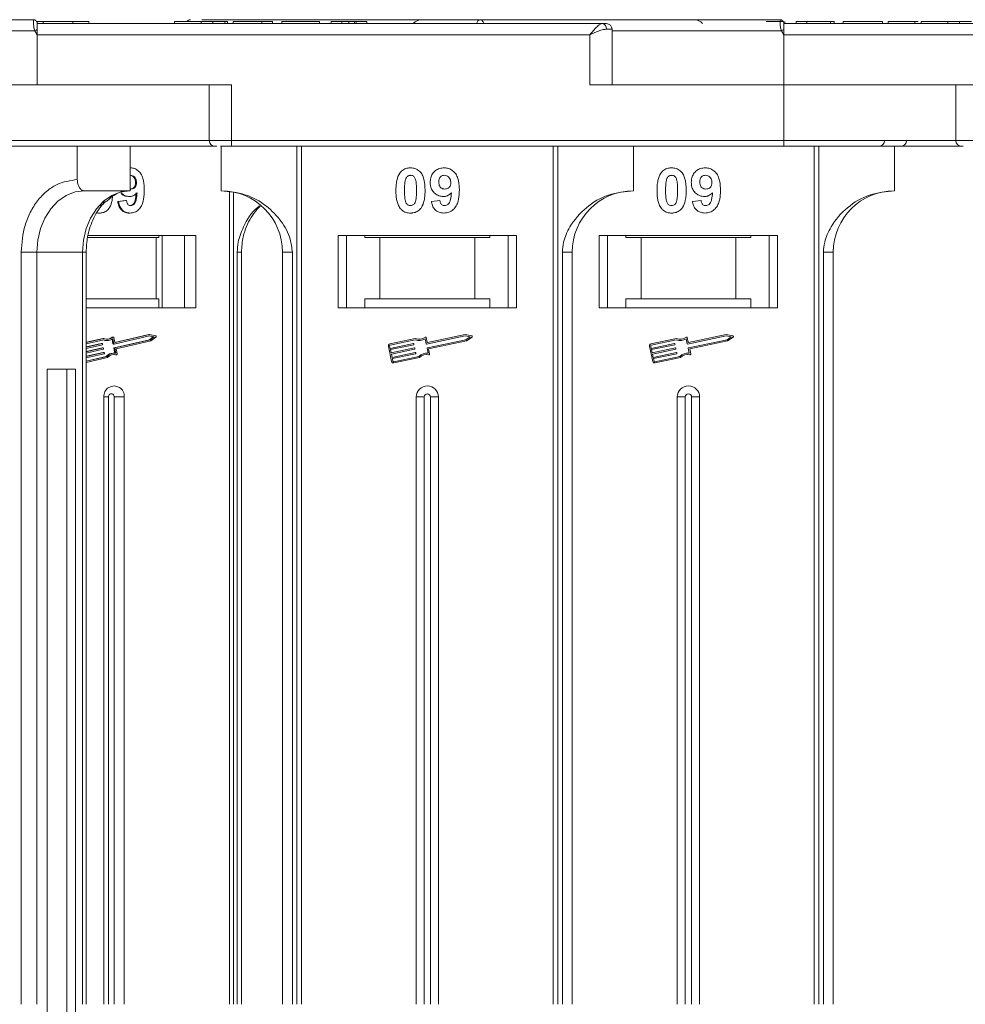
# Model space of a CAD drawing. Header units: millimetres. Extents: x -623 to 852, y 50 to 1083.
# Tile 9 of 72: x -52 to 33, y 369 to 457. Entities that reach past the tile are written whole.
import ezdxf

# ---------------------------------------------------------------- set-up
doc = ezdxf.new("R2010")
doc.units = ezdxf.units.MM

msp = doc.modelspace()

# ---------------------------------------------------------------- linework, layer by layer
at = {"color": 7, "linetype": 'Continuous', "lineweight": 15}
for p, q in [((-50.757, 456.851), (-50.757, 456.851)), ((-35.643, 456.851), (-16.082, 456.851)), ((16.243, 456.851), (16.243, 456.851)), ((-50.47, 456.701), (-49.893, 456.701)), ((-38.087, 456.501), (-50.407, 456.501)), ((0.283, 456.501), (-50.407, 456.501)), ((-49.893, 456.701), (-49.893, 456.501)), ((-47.218, 456.501), (-47.218, 456.701)), ((-45.786, 456.501), (-45.786, 456.701)), ((-38.087, 456.501), (-38.087, 456.701)), ((-34.304, 456.501), (-37.125, 456.501)), ((-35.708, 456.501), (-35.708, 456.701)), ((-34.654, 456.501), (-34.654, 456.701)), ((-33.566, 456.501), (-33.566, 456.701)), ((-33.343, 456.701), (-33.343, 456.501)), ((-23.087, 456.501), (-33.343, 456.501)), ((-32.83, 456.701), (-32.83, 456.501)), ((-32.83, 456.701), (-30.266, 456.701)), ((-30.266, 456.701), (-30.266, 456.501)), ((-30.266, 456.701), (-29.304, 456.701)), ((-29.304, 456.701), (-29.304, 456.501)), ((-28.471, 456.701), (-28.471, 456.501)), ((-28.471, 456.701), (-25.074, 456.701)), ((-25.074, 456.701), (-25.074, 456.501)), ((-24.048, 456.701), (-24.048, 456.501)), ((-24.048, 456.701), (-23.087, 456.701)), ((-23.087, 456.501), (-23.087, 456.701)), ((-22.45, 456.501), (-22.45, 456.701)), ((-21.935, 456.501), (-21.935, 456.701)), ((-21.804, 456.501), (-21.804, 456.701)), ((-21.804, 456.701), (-20.843, 456.701)), ((-16.667, 456.501), (-21.407, 456.501)), ((-20.843, 456.701), (-20.843, 456.501)), ((1.165, 456.001), (0.655, 456.001)), ((1.165, 451.001), (1.165, 456.001)), ((16.554, 456.661), (16.554, 456.701)), ((28.913, 456.501), (16.593, 456.501)), ((67.283, 456.501), (16.593, 456.501)), ((16.663, 456.501), (16.663, 456.701)), ((17.689, 456.501), (17.689, 456.701)), ((17.689, 456.701), (18.651, 456.701)), ((18.651, 456.701), (18.651, 456.501)), ((18.651, 456.701), (20.766, 456.701)), ((20.766, 456.701), (20.766, 456.501)), ((20.766, 456.701), (21.087, 456.701)), ((21.087, 456.701), (21.087, 456.501)), ((21.92, 456.501), (21.92, 456.701)), ((21.92, 456.701), (25.446, 456.701)), ((25.446, 456.701), (25.446, 456.501)), ((25.958, 456.701), (25.958, 456.501)), ((28.337, 456.501), (28.337, 456.701)), ((28.623, 456.701), (28.337, 456.701)), ((28.913, 456.501), (28.913, 456.701)), ((32.696, 456.501), (29.875, 456.501)), ((31.292, 456.501), (31.292, 456.701)), ((32.346, 456.501), (32.346, 456.701)), ((-50.641, 455.851), (-81.799, 455.851)), ((-50.407, 455.501), (-50.641, 455.851)), ((-50.407, 455.501), (-0.835, 455.501)), ((-50.407, 451.001), (-50.407, 455.501)), ((-0.835, 455.501), (-0.835, 451.001)), ((16.359, 455.851), (1.165, 455.851)), ((16.593, 455.501), (16.359, 455.851)), ((16.593, 451.001), (16.593, 455.501)), ((16.593, 455.501), (66.165, 455.501)), ((-50.407, 451.001), (-71.535, 451.001)), ((-32.979, 451.001), (-50.407, 451.001)), ((-34.979, 451.001), (-34.979, 446.001)), ((-32.979, 446.001), (-32.979, 451.001)), ((-0.835, 451.001), (16.593, 451.001)), ((34.021, 451.001), (16.593, 451.001)), ((16.593, 451.001), (16.593, 446.001)), ((32.021, 451.001), (32.021, 446.001)), ((-34.979, 446.001), (-71.535, 446.001)), ((-46.82, 442.501), (-46.82, 445.501)), ((-42.09, 445.501), (-42.09, 441.501)), ((-32.979, 446.001), (-34.979, 446.001)), ((-33.907, 445.501), (-33.907, 441.501)), ((16.593, 446.001), (-32.979, 446.001)), ((-32.979, 446.001), (-32.979, 445.501)), ((-32.979, 445.501), (16.593, 445.501)), ((-27.114, 445.501), (-27.114, 368.501)), ((-26.695, 368.501), (-26.695, 445.501)), ((-4.119, 445.501), (-4.119, 368.501)), ((-3.7, 368.501), (-3.7, 445.501)), ((3.093, 441.501), (3.093, 445.501)), ((16.593, 446.001), (16.593, 445.501)), ((32.021, 446.001), (16.593, 446.001)), ((19.311, 445.501), (19.311, 368.501)), ((19.73, 368.501), (19.73, 445.501)), ((26.522, 441.501), (26.522, 445.501)), ((34.021, 446.001), (32.021, 446.001)), ((-42.052, 443.553), (-42.09, 443.553)), ((-42.09, 442.877), (-42.038, 442.886)), ((-41.513, 442.231), (-41.593, 442.231)), ((-42.09, 441.501), (-46.189, 441.501)), ((-42.121, 440.989), (-42.201, 440.989)), ((-42.002, 441.655), (-42.09, 441.671)), ((-33.175, 441.452), (-33.175, 368.501)), ((-32.809, 368.501), (-32.809, 441.391)), ((-42.485, 440.63), (-43.19, 440.545)), ((-43.11, 440.545), (-43.19, 440.545)), ((-43.11, 440.545), (-42.405, 440.63)), ((-42.405, 440.63), (-42.485, 440.63)), ((-15.048, 440.545), (-14.279, 440.63)), ((8.381, 440.545), (9.151, 440.63)), ((-44.826, 439.501), (-44.906, 439.501)), ((-42.104, 439.501), (-42.184, 439.501)), ((-36.188, 437.501), (-45.866, 437.501)), ((-39.496, 437.501), (-39.496, 437.301)), ((-39.198, 437.501), (-39.198, 431.001)), ((-37.189, 431.001), (-37.189, 437.501)), ((-36.188, 431.001), (-36.188, 437.501)), ((-7.407, 437.501), (-23.407, 437.501)), ((-23.407, 437.501), (-23.407, 431.001)), ((-22.657, 431.001), (-22.657, 437.501)), ((-21.021, 437.301), (-21.021, 437.501)), ((-9.793, 437.501), (-9.793, 437.301)), ((-8.157, 437.501), (-8.157, 431.001)), ((-7.407, 431.001), (-7.407, 437.501)), ((16.022, 437.501), (0.022, 437.501)), ((0.022, 437.501), (0.022, 431.001)), ((0.772, 431.001), (0.772, 437.501)), ((2.409, 437.301), (2.409, 437.501)), ((13.636, 437.501), (13.636, 437.301)), ((15.272, 437.501), (15.272, 431.001)), ((16.022, 431.001), (16.022, 437.501)), ((-39.745, 437.301), (-45.902, 437.301)), ((-39.745, 431.801), (-39.745, 437.301)), ((-39.745, 437.301), (-39.496, 437.301)), ((-21.021, 437.301), (-19.657, 437.301)), ((-19.657, 437.301), (-19.657, 431.801)), ((-11.157, 437.301), (-19.657, 437.301)), ((-11.157, 431.801), (-11.157, 437.301)), ((-11.157, 437.301), (-9.793, 437.301)), ((2.409, 437.301), (3.772, 437.301)), ((3.772, 437.301), (3.772, 431.801)), ((12.272, 437.301), (3.772, 437.301)), ((12.272, 431.801), (12.272, 437.301)), ((12.272, 437.301), (13.636, 437.301)), ((-51.864, 436.001), (-51.864, 368.501)), ((-50.457, 436.001), (-51.864, 436.001)), ((-46.358, 436.001), (-50.457, 436.001)), ((-50.457, 368.501), (-50.457, 436.001)), ((-46.358, 436.001), (-46.358, 368.501)), ((-46.358, 436.001), (-46.022, 436.001)), ((-46.022, 368.501), (-46.022, 436.001)), ((-32.471, 436.001), (-32.471, 368.501)), ((-32.082, 436.001), (-32.471, 436.001)), ((-32.082, 368.501), (-32.082, 436.001)), ((-28.407, 436.001), (-27.522, 436.001)), ((-28.407, 436.001), (-28.407, 368.501)), ((-27.522, 368.501), (-27.522, 436.001)), ((-3.292, 436.001), (-3.292, 368.501)), ((-2.407, 436.001), (-3.292, 436.001)), ((-2.407, 368.501), (-2.407, 436.001)), ((20.137, 436.001), (20.137, 368.501)), ((21.022, 436.001), (20.137, 436.001)), ((21.022, 368.501), (21.022, 436.001)), ((-39.745, 431.801), (-46.022, 431.801)), ((-39.496, 431.801), (-39.745, 431.801)), ((-39.496, 431.001), (-39.496, 431.801)), ((-21.021, 431.801), (-21.021, 431.001)), ((-19.657, 431.801), (-21.021, 431.801)), ((-11.157, 431.801), (-19.657, 431.801)), ((-9.793, 431.801), (-11.157, 431.801)), ((-9.793, 431.001), (-9.793, 431.801)), ((3.772, 431.801), (2.409, 431.801)), ((2.409, 431.801), (2.409, 431.001)), ((12.272, 431.801), (3.772, 431.801)), ((13.636, 431.801), (12.272, 431.801)), ((13.636, 431.001), (13.636, 431.801)), ((-46.022, 431.001), (-36.188, 431.001)), ((-23.407, 431.001), (-7.407, 431.001)), ((0.022, 431.001), (16.022, 431.001)), ((-40.415, 428.598), (-43.451, 427.899)), ((-40.335, 428.598), (-43.423, 427.887)), ((-40.415, 428.598), (-40.335, 428.598)), ((-39.784, 428.481), (-40.335, 428.598)), ((-12.019, 428.598), (-15.389, 427.887)), ((-11.418, 428.481), (-12.019, 428.598)), ((11.41, 428.598), (8.04, 427.887)), ((12.011, 428.481), (11.41, 428.598)), ((-44.511, 428.254), (-46.022, 427.906)), ((-44.431, 428.254), (-46.022, 427.888)), ((-44.441, 428.132), (-46.022, 427.767)), ((-46.022, 427.467), (-44.585, 427.799)), ((-44.665, 427.799), (-46.022, 427.486)), ((-44.563, 427.684), (-46.022, 427.347)), ((-44.665, 427.799), (-44.585, 427.799)), ((-44.58, 427.799), (-44.66, 427.799)), ((-44.553, 427.776), (-44.542, 427.719)), ((-44.511, 428.254), (-44.431, 428.254)), ((-44.187, 428.062), (-44.107, 428.062)), ((-43.701, 428.359), (-43.621, 428.359)), ((-43.695, 428.17), (-43.618, 427.77)), ((-43.588, 428.372), (-43.668, 428.372)), ((-43.538, 427.77), (-43.624, 428.214)), ((-43.618, 427.77), (-43.538, 427.77)), ((-43.592, 427.747), (-43.512, 427.747)), ((-43.455, 427.909), (-43.535, 428.325)), ((-40.347, 428.134), (-43.519, 427.403)), ((-40.334, 428.479), (-43.506, 427.747)), ((-43.439, 427.403), (-40.267, 428.134)), ((-43.434, 427.887), (-43.423, 427.887)), ((-43.338, 427.306), (-40.224, 428.024)), ((-40.373, 428.47), (-40.009, 428.392)), ((-40.009, 428.392), (-40.347, 428.134)), ((-40.347, 428.134), (-40.267, 428.134)), ((-39.929, 428.392), (-40.334, 428.479)), ((-40.267, 428.134), (-39.929, 428.392)), ((-40.224, 428.024), (-39.764, 428.375)), ((-40.009, 428.392), (-39.929, 428.392)), ((-16.489, 428.254), (-18.768, 427.773)), ((-16.501, 428.132), (-18.743, 427.658)), ((-18.74, 427.359), (-16.658, 427.799)), ((-16.633, 427.684), (-18.716, 427.244)), ((-16.623, 427.776), (-16.611, 427.719)), ((-15.515, 427.77), (-15.609, 428.214)), ((-15.424, 427.909), (-15.512, 428.325)), ((-12.019, 428.479), (-15.48, 427.747)), ((-15.407, 427.403), (-11.946, 428.134)), ((-15.297, 427.306), (-11.898, 428.024)), ((-11.576, 428.392), (-12.019, 428.479)), ((-11.946, 428.134), (-11.576, 428.392)), ((-11.898, 428.024), (-11.396, 428.375)), ((6.94, 428.254), (4.662, 427.773)), ((6.929, 428.132), (4.686, 427.658)), ((4.689, 427.359), (6.772, 427.799)), ((6.796, 427.684), (4.714, 427.244)), ((6.807, 427.776), (6.819, 427.719)), ((7.915, 427.77), (7.821, 428.214)), ((8.005, 427.909), (7.918, 428.325)), ((11.411, 428.479), (7.95, 427.747)), ((8.022, 427.403), (11.484, 428.134)), ((8.133, 427.306), (11.531, 428.024)), ((11.853, 428.392), (11.411, 428.479)), ((11.484, 428.134), (11.853, 428.392)), ((11.531, 428.024), (12.034, 428.375)), ((-46.022, 427.047), (-44.507, 427.396)), ((-44.587, 427.396), (-46.022, 427.066)), ((-44.485, 427.282), (-46.022, 426.927)), ((-46.022, 426.627), (-44.429, 426.994)), ((-44.51, 426.994), (-46.022, 426.646)), ((-44.407, 426.879), (-46.022, 426.507)), ((-44.587, 427.396), (-44.507, 427.396)), ((-44.502, 427.397), (-44.582, 427.397)), ((-44.51, 426.994), (-44.429, 426.994)), ((-44.424, 426.995), (-44.504, 426.995)), ((-44.475, 427.374), (-44.464, 427.316)), ((-44.398, 426.972), (-44.386, 426.914)), ((-43.505, 426.934), (-43.585, 426.934)), ((-43.54, 427.368), (-43.456, 426.933)), ((-43.54, 427.368), (-43.46, 427.368)), ((-43.519, 427.403), (-43.439, 427.403)), ((-43.374, 426.924), (-43.46, 427.368)), ((-43.397, 426.792), (-43.385, 426.791)), ((-43.317, 426.792), (-43.397, 426.792)), ((-43.385, 426.791), (-43.305, 426.791)), ((-43.252, 426.861), (-43.338, 427.306)), ((-18.904, 427.564), (-18.612, 426.185)), ((-18.789, 427.588), (-18.74, 427.359)), ((-18.716, 427.244), (-18.655, 426.956)), ((-18.655, 426.956), (-16.573, 427.396)), ((-16.548, 427.282), (-18.631, 426.842)), ((-18.631, 426.842), (-18.57, 426.554)), ((-18.57, 426.554), (-16.488, 426.994)), ((-16.463, 426.879), (-18.546, 426.439)), ((-16.538, 427.374), (-16.526, 427.316)), ((-16.453, 426.972), (-16.441, 426.914)), ((-15.336, 426.924), (-15.43, 427.368)), ((-15.203, 426.861), (-15.297, 427.306)), ((4.526, 427.564), (4.817, 426.185)), ((4.641, 427.588), (4.689, 427.359)), ((4.714, 427.244), (4.774, 426.956)), ((4.774, 426.956), (6.857, 427.396)), ((6.881, 427.282), (4.799, 426.842)), ((4.799, 426.842), (4.859, 426.554)), ((4.859, 426.554), (6.942, 426.994)), ((6.966, 426.879), (4.884, 426.439)), ((6.892, 427.374), (6.904, 427.316)), ((6.977, 426.972), (6.989, 426.914)), ((8.094, 426.924), (8, 427.368)), ((8.227, 426.861), (8.133, 427.306)), ((-46.022, 426.207), (-44.152, 426.638)), ((-44.232, 426.638), (-46.022, 426.225)), ((-46.022, 426.087), (-44.097, 426.531)), ((-44.232, 426.638), (-44.152, 426.638)), ((-18.546, 426.439), (-18.497, 426.21)), ((-18.428, 426.164), (-16.185, 426.638)), ((-18.403, 426.049), (-16.125, 426.531)), ((4.884, 426.439), (4.932, 426.21)), ((5.002, 426.164), (7.244, 426.638)), ((5.026, 426.049), (7.305, 426.531)), ((-49.511, 425.501), (-49.511, 368.501)), ((-46.988, 425.501), (-49.511, 425.501)), ((-47.765, 368.501), (-47.765, 425.501)), ((-46.988, 368.501), (-46.988, 425.501)), ((-44.436, 423.001), (-44.436, 368.501)), ((-44.436, 423.001), (-44.021, 423.001)), ((-44.021, 423.001), (-44.021, 368.501)), ((-42.603, 423.001), (-43.498, 423.001)), ((-43.498, 368.501), (-43.498, 423.001)), ((-42.603, 368.501), (-42.603, 423.001)), ((-16.407, 423.001), (-16.407, 368.501)), ((-16.407, 423.001), (-15.692, 423.001)), ((-15.692, 423.001), (-15.692, 368.501)), ((-15.122, 368.501), (-15.122, 423.001)), ((-14.407, 423.001), (-15.122, 423.001)), ((-14.407, 368.501), (-14.407, 423.001)), ((7.022, 423.001), (7.022, 368.501)), ((7.022, 423.001), (7.737, 423.001)), ((7.737, 423.001), (7.737, 368.501)), ((8.307, 368.501), (8.307, 423.001)), ((9.022, 423.001), (8.307, 423.001)), ((9.022, 368.501), (9.022, 423.001)), ((-49.511, 368.501), (-49.511, 311.501)), ((-47.765, 311.501), (-47.765, 368.501)), ((-46.988, 311.501), (-46.988, 368.501))]:
    msp.add_line(p, q, dxfattribs=at)
at = {"color": 7, "linetype": 'Continuous', "lineweight": 15, "flags": 128}
for points in [[(-50.407, 456.501), (-50.407, 456.501)], [(16.593, 456.501), (16.593, 456.501)], [(-50.457, 436.001), (-50.375, 437.074), (-50.132, 438.106), (-49.738, 439.057), (-49.207, 439.89), (-48.56, 440.574), (-47.822, 441.083), (-47.022, 441.396), (-46.189, 441.501)], [(-42.09, 441.501), (-42.922, 441.396), (-43.723, 441.083), (-44.461, 440.574), (-45.108, 439.89), (-45.638, 439.057), (-46.033, 438.106), (-46.276, 437.074), (-46.358, 436.001)], [(-44.66, 427.799), (-44.66, 427.799), (-44.665, 427.799)], [(-44.582, 427.397), (-44.582, 427.397), (-44.587, 427.396)], [(-44.504, 426.995), (-44.504, 426.995), (-44.51, 426.994)], [(-43.545, 426.816), (-43.503, 426.812), (-43.397, 426.792)]]:
    msp.add_lwpolyline(points, dxfattribs=at)
at = {"color": 7, "linetype": 'Continuous', "lineweight": 15}
for centre, radius, start, end in [((-50.757, 456.501), 0.35, 0.00057, 90.00191), ((-36.664, 456.538), 0.313, 90.78246, 147.77245), ((-36.663, 456.538), 0.313, 90.79434, 147.73161), ((-15.907, 455.851), 1, 90, 139.4584), ((-10.63, 456.515), 0.337, 92.61444, 182.30903), ((-10.631, 456.515), 0.336, 92.60815, 182.38988), ((8.522, 455.851), 1, 40.5416, 90), ((16.243, 456.501), 0.35, 0.00057, 90.00191), ((-14.863, 388.924), 75.89, 117.92809, 118.12821), ((0.208, 456.057), 0.451, 352.91869, 80.47981), ((0.665, 456.001), 0.5, 0, 90), ((52.137, 388.924), 75.89, 117.92809, 118.12821), ((-34.479, 446.001), 0.5, 180, 270), ((25.111, 446.001), 0.5, 270, 0), ((27.094, 446.001), 0.5, 270, 0), ((32.521, 446.001), 0.5, 180, 270), ((-33.907, 436.001), 5.5, 0, 90), ((3.093, 436.001), 5.5, 90, 180), ((26.522, 436.001), 5.5, 90, 180), ((-44.58, 427.772), 0.0271, 8.32416, 100.8818), ((-44.571, 427.712), 0.0294, 285.60851, 12.74305), ((-44.186, 428.901), 0.839, 248.593, 269.96086), ((-44.106, 428.906), 0.843, 246.58618, 304.90611), ((-44.106, 428.927), 0.747, 244.22467, 310.55629), ((-44.191, 428.938), 0.759, 273.36065, 310.29954), ((-43.668, 428.321), 0.0509, 90.24062, 130.35314), ((-43.588, 428.318), 0.0528, 7.30514, 128.70232), ((-43.591, 427.774), 0.0274, 188.63445, 268.36057), ((-43.511, 427.774), 0.0271, 188.32416, 280.8818), ((-43.428, 427.913), 0.0271, 188.32416, 280.8818), ((-39.801, 428.423), 0.0603, 307.69712, 74.21715), ((-18.731, 427.601), 0.176, 101.9297, 191.9297), ((-18.731, 427.601), 0.0587, 101.9297, 191.9297), ((-16.651, 427.77), 0.0294, 11.9297, 101.9297), ((-16.639, 427.712), 0.0294, 281.9297, 11.9297), ((-16.136, 429.052), 0.99, 248.37041, 302.16635), ((-16.136, 429.052), 0.873, 246.11204, 307.44471), ((-15.569, 428.313), 0.0587, 11.9297, 127.44471), ((-15.486, 427.776), 0.0294, 191.9297, 281.9297), ((-15.395, 427.915), 0.0294, 191.9297, 281.9297), ((-11.43, 428.423), 0.0587, 304.95116, 78.90824), ((4.698, 427.601), 0.176, 101.9297, 191.9297), ((4.698, 427.601), 0.0587, 101.9297, 191.9297), ((6.778, 427.77), 0.0294, 11.9297, 101.9297), ((6.79, 427.712), 0.0294, 281.9297, 11.9297), ((7.294, 429.052), 0.99, 248.37041, 302.16635), ((7.294, 429.052), 0.873, 246.11204, 307.44471), ((7.86, 428.313), 0.0587, 11.9297, 127.44471), ((7.944, 427.776), 0.0294, 191.9297, 281.9297), ((8.034, 427.915), 0.0294, 191.9297, 281.9297), ((12, 428.423), 0.0587, 304.95116, 78.90824), ((-44.502, 427.37), 0.0271, 8.32416, 100.8818), ((-44.493, 427.31), 0.0294, 285.60851, 12.74305), ((-44.424, 426.968), 0.0271, 8.32416, 100.8818), ((-44.415, 426.908), 0.0294, 285.60851, 12.74305), ((-43.576, 426.059), 0.875, 90.58358, 138.58316), ((-43.502, 426.07), 0.863, 81.47043, 138.84219), ((-43.504, 426.055), 0.76, 75.78244, 141.29256), ((-43.511, 427.374), 0.0294, 105.60851, 192.74305), ((-43.431, 427.374), 0.0294, 105.60851, 192.74305), ((-43.306, 426.847), 0.0562, 258.9022, 14.44444), ((-16.566, 427.368), 0.0294, 11.9297, 101.9297), ((-16.554, 427.31), 0.0294, 281.9297, 11.9297), ((-16.482, 426.966), 0.0294, 11.9297, 101.9297), ((-16.469, 426.908), 0.0294, 281.9297, 11.9297), ((-15.479, 425.944), 0.99, 81.69305, 135.48899), ((-15.479, 425.944), 0.873, 76.41469, 137.74736), ((-15.401, 427.374), 0.0294, 101.9297, 191.9297), ((-15.26, 426.849), 0.0587, 256.41469, 11.9297), ((6.863, 427.368), 0.0294, 11.9297, 101.9297), ((6.875, 427.31), 0.0294, 281.9297, 11.9297), ((6.948, 426.966), 0.0294, 11.9297, 101.9297), ((6.96, 426.908), 0.0294, 281.9297, 11.9297), ((7.951, 425.944), 0.99, 81.69305, 135.48899), ((7.951, 425.944), 0.873, 76.41469, 137.74736), ((8.028, 427.374), 0.0294, 101.9297, 191.9297), ((8.169, 426.849), 0.0587, 256.41469, 11.9297), ((-18.44, 426.222), 0.176, 191.9297, 281.9297), ((-18.44, 426.222), 0.0587, 191.9297, 281.9297), ((4.99, 426.222), 0.176, 191.9297, 281.9297), ((4.99, 426.222), 0.0587, 191.9297, 281.9297), ((-43.519, 423.066), 0.919, 355.9743, 184.0257), ((-43.76, 423.02), 0.262, 355.9743, 184.0257), ((-15.407, 423.001), 1, 0, 180), ((-15.407, 423.001), 0.285, 0, 180), ((8.022, 423.001), 1, 0, 180), ((8.022, 423.001), 0.285, 0, 180)]:
    msp.add_arc(centre, radius, start, end, dxfattribs=at)
for points, knots in [([(-50.757, 456.851), (-52.07, 456.851), (-54.736, 456.851), (-58.725, 456.851), (-62.368, 456.851), (-65.604, 456.851), (-68.429, 456.851), (-71.091, 456.851), (-74.369, 456.851), (-77.157, 456.851), (-79.359, 456.851), (-80.831, 456.851), (-81.997, 456.851), (-82.767, 456.851), (-82.861, 456.851), (-82.907, 456.851)], [0, 0, 0, 0, 0.077724, 0.157824, 0.240135, 0.304454, 0.368763, 0.43443, 0.500087, 0.631237, 0.695556, 0.759865, 0.842185, 0.922283, 1, 1, 1, 1]), ([(-50.641, 455.851), (-50.658, 455.908), (-50.695, 456.031), (-50.724, 456.217), (-50.744, 456.399), (-50.755, 456.582), (-50.757, 456.728), (-50.758, 456.831), (-50.757, 456.844), (-50.757, 456.851)], [0, 0, 0, 0, 0.1117977, 0.2443303, 0.368648, 0.5004012, 0.6872226, 0.8279677, 1, 1, 1, 1]), ([(-36.728, 456.845), (-36.767, 456.837), (-36.842, 456.822), (-36.938, 456.775), (-36.982, 456.721), (-36.998, 456.701)], [0, 0, 0, 0, 0.394721, 0.780898, 1, 1, 1, 1]), ([(16.243, 456.851), (14.93, 456.851), (12.264, 456.851), (8.275, 456.851), (4.632, 456.851), (1.396, 456.851), (-1.429, 456.851), (-4.091, 456.851), (-7.369, 456.851), (-10.157, 456.851), (-12.359, 456.851), (-13.831, 456.851), (-14.997, 456.851), (-15.767, 456.851), (-15.861, 456.851), (-15.907, 456.851)], [0, 0, 0, 0, 0.077724, 0.157824, 0.240135, 0.304454, 0.368763, 0.43443, 0.500087, 0.631237, 0.695556, 0.759865, 0.842185, 0.922283, 1, 1, 1, 1]), ([(-10.645, 456.851), (-10.608, 456.844), (-10.542, 456.831), (-10.446, 456.727), (-10.38, 456.615), (-10.356, 456.519), (-10.352, 456.501)], [0, 0, 0, 0, 0.3169129, 0.5762024, 0.9204282, 1, 1, 1, 1]), ([(16.359, 455.851), (16.342, 455.908), (16.305, 456.031), (16.276, 456.217), (16.256, 456.399), (16.245, 456.582), (16.243, 456.728), (16.242, 456.831), (16.243, 456.844), (16.243, 456.851)], [0, 0, 0, 0, 0.1117977, 0.2443303, 0.368648, 0.5004012, 0.6872226, 0.8279677, 1, 1, 1, 1]), ([(-50.407, 456.501), (-50.407, 456.49), (-50.407, 456.468), (-50.407, 456.296), (-50.407, 456.111), (-50.407, 455.995), (-50.407, 455.976)], [0, 0, 0, 0, 0.313357, 0.626713, 0.94007, 1, 1, 1, 1]), ([(-47.218, 456.701), (-47.341, 456.701), (-47.717, 456.701), (-48.401, 456.701), (-49.154, 456.701), (-49.67, 456.701), (-49.846, 456.701), (-49.893, 456.701)], [0, 0, 0, 0, 0.135135, 0.408987, 0.679375, 0.915632, 1, 1, 1, 1]), ([(-45.79, 456.701), (-45.804, 456.701), (-45.833, 456.701), (-46.182, 456.701), (-46.675, 456.701), (-47.053, 456.701), (-47.218, 456.701)], [0, 0, 0, 0, 0.261116, 0.531706, 0.797137, 1, 1, 1, 1]), ([(-35.708, 456.701), (-35.841, 456.701), (-36.245, 456.701), (-36.899, 456.701), (-37.518, 456.701), (-37.945, 456.701), (-38.076, 456.701), (-38.085, 456.701), (-38.087, 456.701)], [0, 0, 0, 0, 0.101398, 0.306996, 0.506144, 0.685262, 0.924557, 1, 1, 1, 1]), ([(-34.654, 456.701), (-34.716, 456.701), (-34.84, 456.701), (-35.024, 456.701), (-35.2, 456.701), (-35.368, 456.701), (-35.537, 456.701), (-35.651, 456.701), (-35.708, 456.701)], [0, 0, 0, 0, 0.185429, 0.37219, 0.527708, 0.683877, 0.841678, 1, 1, 1, 1]), ([(-33.566, 456.701), (-33.626, 456.701), (-33.746, 456.701), (-34.063, 456.701), (-34.384, 456.701), (-34.625, 456.701), (-34.654, 456.701)], [0, 0, 0, 0, 0.250896, 0.502166, 0.940512, 1, 1, 1, 1]), ([(-33.343, 456.701), (-33.343, 456.701), (-33.344, 456.701), (-33.359, 456.701), (-33.384, 456.701), (-33.425, 456.701), (-33.482, 456.701), (-33.538, 456.701), (-33.566, 456.701)], [0, 0, 0, 0, 0.15395, 0.308181, 0.478699, 0.649961, 0.824203, 1, 1, 1, 1]), ([(-22.45, 456.701), (-22.537, 456.701), (-22.676, 456.701), (-22.851, 456.701), (-22.971, 456.701), (-23.081, 456.701), (-23.084, 456.701), (-23.087, 456.701)], [0, 0, 0, 0, 0.189329, 0.302222, 0.415612, 0.548732, 1, 1, 1, 1]), ([(-21.935, 456.701), (-21.975, 456.701), (-22.051, 456.701), (-22.221, 456.701), (-22.356, 456.701), (-22.433, 456.701), (-22.45, 456.701)], [0, 0, 0, 0, 0.330398, 0.624767, 0.917361, 1, 1, 1, 1]), ([(-21.804, 456.701), (-21.806, 456.701), (-21.809, 456.701), (-21.819, 456.701), (-21.833, 456.701), (-21.853, 456.701), (-21.883, 456.701), (-21.917, 456.701), (-21.935, 456.701)], [0, 0, 0, 0, 0.155996, 0.312125, 0.480895, 0.650212, 0.823248, 1, 1, 1, 1]), ([(-0.835, 455.501), (-0.73, 455.624), (-0.518, 455.869), (-0.208, 456.199), (0.071, 456.449), (0.215, 456.485), (0.283, 456.501)], [0, 0, 0, 0, 0.251131, 0.501805, 0.765641, 1, 1, 1, 1]), ([(0.655, 456.001), (0.56, 455.992), (0.351, 455.97), (-0.148, 455.798), (-0.566, 455.618), (-0.835, 455.501)], [0, 0, 0, 0, 0.227063, 0.501587, 1, 1, 1, 1]), ([(16.554, 456.701), (16.5, 456.701), (16.392, 456.701), (16.088, 456.701), (15.623, 456.701), (15.237, 456.701), (15.003, 456.701)], [0, 0, 0, 0, 0.20646, 0.413515, 0.645211, 1, 1, 1, 1]), ([(16.593, 456.501), (16.593, 456.49), (16.593, 456.468), (16.593, 456.296), (16.593, 456.111), (16.593, 455.995), (16.593, 455.976)], [0, 0, 0, 0, 0.313357, 0.626713, 0.94007, 1, 1, 1, 1]), ([(28.337, 456.701), (28.204, 456.701), (27.8, 456.701), (27.14, 456.701), (26.518, 456.701), (26.093, 456.701), (25.968, 456.701), (25.96, 456.701), (25.958, 456.701)], [0, 0, 0, 0, 0.102171, 0.30922, 0.51365, 0.692275, 0.932413, 1, 1, 1, 1]), ([(31.292, 456.701), (31.159, 456.701), (30.755, 456.701), (30.101, 456.701), (29.482, 456.701), (29.055, 456.701), (28.924, 456.701), (28.915, 456.701), (28.913, 456.701)], [0, 0, 0, 0, 0.101398, 0.306996, 0.506144, 0.685262, 0.924557, 1, 1, 1, 1]), ([(32.346, 456.701), (32.284, 456.701), (32.16, 456.701), (31.976, 456.701), (31.8, 456.701), (31.632, 456.701), (31.463, 456.701), (31.349, 456.701), (31.292, 456.701)], [0, 0, 0, 0, 0.185429, 0.37219, 0.527708, 0.683877, 0.841678, 1, 1, 1, 1]), ([(33.434, 456.701), (33.374, 456.701), (33.254, 456.701), (32.937, 456.701), (32.616, 456.701), (32.375, 456.701), (32.346, 456.701)], [0, 0, 0, 0, 0.250896, 0.502166, 0.940512, 1, 1, 1, 1]), ([(-71.219, 445.501), (-70.149, 445.501), (-67.974, 445.501), (-64.305, 445.501), (-60.65, 445.501), (-57.118, 445.501), (-53.796, 445.501), (-50.414, 445.501), (-47.009, 445.501), (-43.639, 445.501), (-40.368, 445.501), (-37.23, 445.501), (-35.278, 445.501), (-34.31, 445.501)], [0, 0, 0, 0, 0.102291, 0.207754, 0.316188, 0.400947, 0.485719, 0.572281, 0.658858, 0.74542, 0.831996, 0.916755, 1, 1, 1, 1]), ([(-33.96, 445.501), (-33.94, 445.501), (-33.808, 445.501), (-33.462, 445.501), (-33.137, 445.501), (-32.979, 445.501)], [0, 0, 0, 0, 0.086648, 0.555949, 1, 1, 1, 1]), ([(16.593, 445.501), (17.934, 445.501), (20.658, 445.501), (24.746, 445.501), (28.468, 445.501), (31.129, 445.501), (32.386, 445.501), (32.69, 445.501)], [0, 0, 0, 0, 0.239024, 0.485461, 0.738838, 0.936896, 1, 1, 1, 1]), ([(-42.052, 443.553), (-41.928, 443.542), (-41.679, 443.521), (-41.348, 443.318), (-41.081, 443.013), (-40.861, 442.478), (-40.812, 441.969), (-40.808, 441.614), (-40.808, 441.555)], [0, 0, 0, 0, 0.148288, 0.297745, 0.443713, 0.607791, 0.934708, 1, 1, 1, 1]), ([(-17.832, 443.146), (-17.787, 443.197), (-17.697, 443.298), (-17.528, 443.414), (-17.34, 443.497), (-17.17, 443.535), (-17.029, 443.55), (-16.956, 443.552), (-16.92, 443.553)], [0, 0, 0, 0, 0.193776, 0.3936, 0.587864, 0.788908, 0.894169, 1, 1, 1, 1]), ([(-16.92, 443.553), (-16.785, 443.543), (-16.513, 443.522), (-16.16, 443.324), (-15.889, 443.03), (-15.637, 442.43), (-15.623, 441.907), (-15.612, 441.521)], [0, 0, 0, 0, 0.147566, 0.296688, 0.431278, 0.580404, 1, 1, 1, 1]), ([(-15.151, 442.248), (-15.143, 442.383), (-15.127, 442.653), (-14.96, 443.032), (-14.68, 443.329), (-14.31, 443.523), (-14.035, 443.542), (-13.893, 443.553)], [0, 0, 0, 0, 0.197927, 0.397728, 0.597413, 0.790584, 1, 1, 1, 1]), ([(-13.893, 443.553), (-13.757, 443.542), (-13.486, 443.521), (-13.125, 443.318), (-12.834, 443.013), (-12.594, 442.478), (-12.539, 441.969), (-12.536, 441.614), (-12.535, 441.555)], [0, 0, 0, 0, 0.148288, 0.297745, 0.443713, 0.607791, 0.934708, 1, 1, 1, 1]), ([(5.598, 443.146), (5.642, 443.197), (5.732, 443.298), (5.901, 443.414), (6.09, 443.497), (6.259, 443.535), (6.4, 443.55), (6.473, 443.552), (6.51, 443.553)], [0, 0, 0, 0, 0.193776, 0.3936, 0.587864, 0.788908, 0.894169, 1, 1, 1, 1]), ([(6.51, 443.553), (6.645, 443.543), (6.917, 443.522), (7.269, 443.324), (7.541, 443.03), (7.792, 442.43), (7.807, 441.907), (7.817, 441.521)], [0, 0, 0, 0, 0.147566, 0.296688, 0.431278, 0.580404, 1, 1, 1, 1]), ([(8.279, 442.248), (8.287, 442.383), (8.302, 442.653), (8.469, 443.032), (8.749, 443.329), (9.12, 443.523), (9.394, 443.542), (9.537, 443.553)], [0, 0, 0, 0, 0.197927, 0.397728, 0.597413, 0.790584, 1, 1, 1, 1]), ([(9.537, 443.553), (9.672, 443.542), (9.944, 443.521), (10.304, 443.318), (10.596, 443.013), (10.836, 442.478), (10.89, 441.969), (10.894, 441.614), (10.894, 441.555)], [0, 0, 0, 0, 0.148288, 0.297745, 0.443713, 0.607791, 0.934708, 1, 1, 1, 1]), ([(-42.118, 442.886), (-42.056, 442.879), (-41.93, 442.865), (-41.77, 442.748), (-41.653, 442.59), (-41.6, 442.407), (-41.595, 442.286), (-41.593, 442.231)], [0, 0, 0, 0, 0.207955, 0.420406, 0.62732, 0.827707, 1, 1, 1, 1]), ([(-42.038, 442.886), (-41.975, 442.879), (-41.85, 442.865), (-41.69, 442.748), (-41.573, 442.59), (-41.52, 442.407), (-41.515, 442.286), (-41.513, 442.231)], [0, 0, 0, 0, 0.207955, 0.420406, 0.62732, 0.827707, 1, 1, 1, 1]), ([(-18.228, 441.529), (-18.225, 441.662), (-18.22, 441.965), (-18.148, 442.495), (-18.008, 442.917), (-17.849, 443.124), (-17.832, 443.146)], [0, 0, 0, 0, 0.2367308, 0.5375555, 0.9496679, 1, 1, 1, 1]), ([(-17.373, 442.493), (-17.349, 442.563), (-17.311, 442.675), (-17.203, 442.8), (-17.079, 442.867), (-16.98, 442.883), (-16.926, 442.886), (-16.92, 442.886)], [0, 0, 0, 0, 0.334804, 0.542561, 0.750382, 0.970721, 1, 1, 1, 1]), ([(-16.92, 442.886), (-16.863, 442.881), (-16.761, 442.871), (-16.629, 442.794), (-16.516, 442.646), (-16.42, 442.372), (-16.386, 441.98), (-16.383, 441.68), (-16.381, 441.529)], [0, 0, 0, 0, 0.104614, 0.188814, 0.273512, 0.444127, 0.719481, 1, 1, 1, 1]), ([(-14.381, 442.287), (-14.377, 442.374), (-14.371, 442.512), (-14.296, 442.691), (-14.187, 442.799), (-14.044, 442.873), (-13.937, 442.881), (-13.877, 442.886)], [0, 0, 0, 0, 0.29132, 0.465539, 0.641632, 0.798664, 1, 1, 1, 1]), ([(-13.877, 442.886), (-13.81, 442.879), (-13.673, 442.865), (-13.499, 442.748), (-13.37, 442.59), (-13.313, 442.407), (-13.307, 442.286), (-13.304, 442.231)], [0, 0, 0, 0, 0.207955, 0.420406, 0.62732, 0.827707, 1, 1, 1, 1]), ([(5.202, 441.529), (5.204, 441.662), (5.209, 441.965), (5.281, 442.495), (5.422, 442.917), (5.58, 443.124), (5.598, 443.146)], [0, 0, 0, 0, 0.2367308, 0.5375555, 0.9496679, 1, 1, 1, 1]), ([(6.057, 442.493), (6.08, 442.563), (6.119, 442.675), (6.227, 442.8), (6.35, 442.867), (6.449, 442.883), (6.503, 442.886), (6.51, 442.886)], [0, 0, 0, 0, 0.334804, 0.542561, 0.750382, 0.970721, 1, 1, 1, 1]), ([(6.51, 442.886), (6.566, 442.881), (6.669, 442.871), (6.8, 442.794), (6.913, 442.646), (7.009, 442.372), (7.043, 441.98), (7.046, 441.68), (7.048, 441.529)], [0, 0, 0, 0, 0.104614, 0.188814, 0.273512, 0.444127, 0.719481, 1, 1, 1, 1]), ([(9.048, 442.287), (9.052, 442.374), (9.059, 442.512), (9.133, 442.691), (9.242, 442.799), (9.386, 442.873), (9.492, 442.881), (9.552, 442.886)], [0, 0, 0, 0, 0.29132, 0.465539, 0.641632, 0.798664, 1, 1, 1, 1]), ([(9.552, 442.886), (9.62, 442.879), (9.757, 442.865), (9.931, 442.748), (10.059, 442.59), (10.117, 442.407), (10.122, 442.286), (10.125, 442.231)], [0, 0, 0, 0, 0.207955, 0.420406, 0.62732, 0.827707, 1, 1, 1, 1]), ([(-46.82, 442.501), (-47.454, 442.415), (-48.43, 442.281), (-49.605, 441.47), (-50.413, 440.632), (-51.064, 439.59), (-51.693, 438.077), (-51.797, 436.819), (-51.864, 436.001)], [0, 0, 0, 0, 0.239457, 0.368361, 0.5, 0.631639, 0.760543, 1, 1, 1, 1]), ([(-46.189, 441.501), (-46.26, 441.512), (-46.402, 441.535), (-46.591, 441.707), (-46.733, 441.961), (-46.809, 442.242), (-46.817, 442.428), (-46.82, 442.501)], [0, 0, 0, 0, 0.2146939, 0.4293877, 0.6440816, 0.8587754, 1, 1, 1, 1]), ([(-41.593, 442.231), (-41.597, 442.151), (-41.604, 442.018), (-41.683, 441.849), (-41.793, 441.74), (-41.93, 441.666), (-42.032, 441.659), (-42.082, 441.655)], [0, 0, 0, 0, 0.267394, 0.447214, 0.627122, 0.813065, 1, 1, 1, 1]), ([(-41.513, 442.231), (-41.517, 442.151), (-41.524, 442.018), (-41.603, 441.849), (-41.713, 441.74), (-41.85, 441.666), (-41.952, 441.659), (-42.002, 441.655)], [0, 0, 0, 0, 0.2673945, 0.4472142, 0.6271221, 0.8130653, 1, 1, 1, 1]), ([(-17.458, 441.529), (-17.458, 441.595), (-17.457, 441.729), (-17.451, 441.909), (-17.441, 442.07), (-17.427, 442.212), (-17.408, 442.354), (-17.385, 442.447), (-17.373, 442.493)], [0, 0, 0, 0, 0.205942, 0.411959, 0.558149, 0.704502, 0.851801, 1, 1, 1, 1]), ([(-13.969, 440.989), (-14.104, 441.001), (-14.377, 441.026), (-14.727, 441.242), (-14.995, 441.548), (-15.133, 441.902), (-15.145, 442.144), (-15.151, 442.248)], [0, 0, 0, 0, 0.210189, 0.421773, 0.623603, 0.837034, 1, 1, 1, 1]), ([(-13.839, 441.655), (-13.907, 441.661), (-14.032, 441.672), (-14.196, 441.766), (-14.307, 441.897), (-14.372, 442.078), (-14.378, 442.209), (-14.381, 442.287)], [0, 0, 0, 0, 0.213937, 0.398075, 0.583091, 0.751666, 1, 1, 1, 1]), ([(-13.304, 442.231), (-13.309, 442.151), (-13.317, 442.018), (-13.403, 441.849), (-13.523, 441.74), (-13.673, 441.666), (-13.784, 441.659), (-13.839, 441.655)], [0, 0, 0, 0, 0.267394, 0.447214, 0.627122, 0.813065, 1, 1, 1, 1]), ([(5.971, 441.529), (5.972, 441.595), (5.973, 441.729), (5.978, 441.909), (5.989, 442.07), (6.003, 442.212), (6.021, 442.354), (6.045, 442.447), (6.057, 442.493)], [0, 0, 0, 0, 0.205942, 0.411959, 0.558149, 0.704502, 0.851801, 1, 1, 1, 1]), ([(9.461, 440.989), (9.325, 441.001), (9.053, 441.026), (8.702, 441.242), (8.435, 441.548), (8.296, 441.902), (8.284, 442.144), (8.279, 442.248)], [0, 0, 0, 0, 0.210189, 0.421773, 0.623603, 0.837034, 1, 1, 1, 1]), ([(9.591, 441.655), (9.523, 441.661), (9.397, 441.672), (9.234, 441.766), (9.122, 441.897), (9.057, 442.078), (9.052, 442.209), (9.048, 442.287)], [0, 0, 0, 0, 0.213937, 0.398075, 0.583091, 0.751666, 1, 1, 1, 1]), ([(10.125, 442.231), (10.12, 442.151), (10.113, 442.018), (10.026, 441.849), (9.906, 441.74), (9.756, 441.666), (9.646, 441.659), (9.591, 441.655)], [0, 0, 0, 0, 0.267394, 0.447214, 0.627122, 0.813065, 1, 1, 1, 1]), ([(-44.2, 440.525), (-43.957, 440.759), (-43.314, 441.377), (-42.559, 441.454), (-42.09, 441.501)], [0, 0, 0, 0, 0.378873, 1, 1, 1, 1]), ([(-43.658, 440.978), (-43.671, 440.858), (-43.706, 440.518), (-43.826, 440.145), (-43.969, 439.938), (-43.99, 439.908)], [0, 0, 0, 0, 0.319, 0.900638, 1, 1, 1, 1]), ([(-42.903, 441.292), (-42.878, 441.263), (-42.766, 441.131), (-42.515, 441.014), (-42.294, 440.996), (-42.201, 440.989)], [0, 0, 0, 0, 0.140674, 0.637481, 1, 1, 1, 1]), ([(-42.121, 440.989), (-42.244, 441.002), (-42.49, 441.03), (-42.741, 441.171), (-42.833, 441.291), (-42.844, 441.307)], [0, 0, 0, 0, 0.4635032, 0.9300849, 1, 1, 1, 1]), ([(-41.459, 441.324), (-41.501, 441.275), (-41.587, 441.176), (-41.722, 441.087), (-41.838, 441.035), (-41.929, 441.008), (-42.024, 440.992), (-42.089, 440.99), (-42.121, 440.989)], [0, 0, 0, 0, 0.243491, 0.496266, 0.61821, 0.741704, 0.870158, 1, 1, 1, 1]), ([(-40.808, 441.555), (-40.81, 441.422), (-40.818, 441.02), (-40.901, 440.465), (-41.156, 439.956), (-41.474, 439.654), (-41.813, 439.516), (-42.027, 439.505), (-42.104, 439.501)], [0, 0, 0, 0, 0.142337, 0.429127, 0.589943, 0.751205, 0.909895, 1, 1, 1, 1]), ([(-41.539, 441.324), (-41.549, 441.191), (-41.568, 440.933), (-41.624, 440.606), (-41.734, 440.363), (-41.866, 440.231), (-41.995, 440.174), (-42.066, 440.17), (-42.094, 440.168)], [0, 0, 0, 0, 0.278675, 0.54052, 0.688895, 0.838066, 0.936249, 1, 1, 1, 1]), ([(-42.014, 440.168), (-41.965, 440.174), (-41.865, 440.185), (-41.726, 440.283), (-41.597, 440.453), (-41.497, 440.815), (-41.474, 441.117), (-41.459, 441.324)], [0, 0, 0, 0, 0.1120155, 0.2243547, 0.3677679, 0.565827, 1, 1, 1, 1]), ([(-27.522, 436.001), (-27.565, 436.392), (-27.677, 437.391), (-28.5, 438.845), (-29.87, 440.258), (-31.735, 441.295), (-33.186, 441.433), (-33.907, 441.501)], [0, 0, 0, 0, 0.125713, 0.321276, 0.524466, 0.763484, 1, 1, 1, 1]), ([(-17.835, 439.912), (-17.874, 439.967), (-17.954, 440.076), (-18.062, 440.313), (-18.152, 440.621), (-18.202, 440.958), (-18.224, 441.262), (-18.226, 441.44), (-18.228, 441.529)], [0, 0, 0, 0, 0.118441, 0.239346, 0.459593, 0.684925, 0.84224, 1, 1, 1, 1]), ([(-16.92, 440.168), (-16.988, 440.176), (-17.098, 440.189), (-17.226, 440.277), (-17.331, 440.43), (-17.424, 440.705), (-17.452, 441.095), (-17.456, 441.383), (-17.458, 441.529)], [0, 0, 0, 0, 0.12537, 0.20229, 0.279179, 0.464758, 0.730582, 1, 1, 1, 1]), ([(-16.381, 441.529), (-16.382, 441.462), (-16.383, 441.329), (-16.389, 441.148), (-16.399, 440.986), (-16.413, 440.844), (-16.431, 440.701), (-16.455, 440.607), (-16.467, 440.561)], [0, 0, 0, 0, 0.20527, 0.410616, 0.55715, 0.703844, 0.851471, 1, 1, 1, 1]), ([(-15.612, 441.521), (-15.614, 441.387), (-15.62, 441.084), (-15.69, 440.565), (-15.829, 440.145), (-15.985, 439.938), (-16.008, 439.908)], [0, 0, 0, 0, 0.237281, 0.538591, 0.932677, 1, 1, 1, 1]), ([(-13.246, 441.324), (-13.292, 441.275), (-13.386, 441.176), (-13.533, 441.087), (-13.66, 441.035), (-13.759, 441.008), (-13.862, 440.992), (-13.933, 440.99), (-13.969, 440.989)], [0, 0, 0, 0, 0.243491, 0.496266, 0.61821, 0.741704, 0.870158, 1, 1, 1, 1]), ([(-12.535, 441.555), (-12.538, 441.422), (-12.547, 441.02), (-12.637, 440.465), (-12.916, 439.956), (-13.262, 439.654), (-13.632, 439.516), (-13.866, 439.505), (-13.95, 439.501)], [0, 0, 0, 0, 0.142337, 0.429127, 0.589943, 0.751205, 0.909895, 1, 1, 1, 1]), ([(-13.852, 440.168), (-13.798, 440.174), (-13.69, 440.185), (-13.538, 440.283), (-13.397, 440.453), (-13.287, 440.815), (-13.263, 441.117), (-13.246, 441.324)], [0, 0, 0, 0, 0.112015, 0.224355, 0.367768, 0.565827, 1, 1, 1, 1]), ([(3.093, 441.501), (2.333, 441.425), (0.813, 441.272), (-1.209, 440.082), (-2.541, 438.532), (-3.201, 437.088), (-3.268, 436.296), (-3.292, 436.001)], [0, 0, 0, 0, 0.249096, 0.498243, 0.745205, 0.90541, 1, 1, 1, 1]), ([(5.595, 439.912), (5.555, 439.967), (5.476, 440.076), (5.368, 440.313), (5.277, 440.621), (5.228, 440.958), (5.205, 441.262), (5.203, 441.44), (5.202, 441.529)], [0, 0, 0, 0, 0.118441, 0.239346, 0.459593, 0.684925, 0.84224, 1, 1, 1, 1]), ([(6.51, 440.168), (6.441, 440.176), (6.331, 440.189), (6.203, 440.277), (6.098, 440.43), (6.006, 440.705), (5.977, 441.095), (5.973, 441.383), (5.971, 441.529)], [0, 0, 0, 0, 0.12537, 0.20229, 0.279179, 0.464758, 0.730582, 1, 1, 1, 1]), ([(7.048, 441.529), (7.048, 441.462), (7.047, 441.329), (7.041, 441.148), (7.031, 440.986), (7.017, 440.844), (6.998, 440.701), (6.974, 440.607), (6.962, 440.561)], [0, 0, 0, 0, 0.20527, 0.410616, 0.55715, 0.703844, 0.851471, 1, 1, 1, 1]), ([(7.817, 441.521), (7.815, 441.387), (7.81, 441.084), (7.739, 440.565), (7.601, 440.145), (7.444, 439.938), (7.421, 439.908)], [0, 0, 0, 0, 0.237281, 0.538591, 0.932677, 1, 1, 1, 1]), ([(10.183, 441.324), (10.137, 441.275), (10.043, 441.176), (9.896, 441.087), (9.77, 441.035), (9.671, 441.008), (9.567, 440.992), (9.496, 440.99), (9.461, 440.989)], [0, 0, 0, 0, 0.243491, 0.496266, 0.61821, 0.741704, 0.870158, 1, 1, 1, 1]), ([(10.894, 441.555), (10.891, 441.422), (10.883, 441.02), (10.792, 440.465), (10.514, 439.956), (10.167, 439.654), (9.797, 439.516), (9.564, 439.505), (9.479, 439.501)], [0, 0, 0, 0, 0.142337, 0.429127, 0.589943, 0.751205, 0.909895, 1, 1, 1, 1]), ([(9.578, 440.168), (9.632, 440.174), (9.74, 440.185), (9.892, 440.283), (10.033, 440.453), (10.142, 440.815), (10.167, 441.117), (10.183, 441.324)], [0, 0, 0, 0, 0.112015, 0.224355, 0.367768, 0.565827, 1, 1, 1, 1]), ([(26.522, 441.501), (25.762, 441.425), (24.242, 441.272), (22.221, 440.082), (20.889, 438.532), (20.228, 437.088), (20.162, 436.296), (20.137, 436.001)], [0, 0, 0, 0, 0.249096, 0.498243, 0.745205, 0.90541, 1, 1, 1, 1]), ([(-46.022, 436.001), (-45.999, 436.46), (-45.967, 437.099), (-45.761, 437.99), (-45.527, 438.699), (-45.155, 439.456), (-44.729, 440.097), (-44.402, 440.411), (-44.259, 440.549)], [0, 0, 0, 0, 0.252444, 0.35155, 0.514898, 0.682243, 0.860262, 1, 1, 1, 1]), ([(-44.411, 440.561), (-44.432, 440.492), (-44.467, 440.38), (-44.565, 440.255), (-44.677, 440.189), (-44.768, 440.171), (-44.818, 440.168), (-44.826, 440.168)], [0, 0, 0, 0, 0.3336776, 0.5404125, 0.7472639, 0.9612091, 1, 1, 1, 1]), ([(-43.19, 440.545), (-43.165, 440.414), (-43.115, 440.149), (-42.92, 439.805), (-42.641, 439.585), (-42.383, 439.509), (-42.235, 439.503), (-42.184, 439.501)], [0, 0, 0, 0, 0.241108, 0.485042, 0.708171, 0.901152, 1, 1, 1, 1]), ([(-42.104, 439.501), (-42.229, 439.513), (-42.454, 439.533), (-42.741, 439.714), (-42.964, 439.995), (-43.069, 440.292), (-43.101, 440.491), (-43.11, 440.545)], [0, 0, 0, 0, 0.242788, 0.438865, 0.634801, 0.900936, 1, 1, 1, 1]), ([(-42.405, 440.63), (-42.393, 440.55), (-42.374, 440.427), (-42.292, 440.283), (-42.196, 440.205), (-42.098, 440.172), (-42.037, 440.169), (-42.014, 440.168)], [0, 0, 0, 0, 0.344714, 0.529059, 0.714209, 0.892196, 1, 1, 1, 1]), ([(-30.428, 440.151), (-30.511, 440.097), (-31.146, 439.683), (-31.833, 438.505), (-32.396, 437.091), (-32.451, 436.296), (-32.471, 436.001)], [0, 0, 0, 0, 0.068955, 0.52721, 0.824482, 1, 1, 1, 1]), ([(-32.082, 436.001), (-32.053, 436.46), (-32.014, 437.101), (-31.759, 438), (-31.461, 438.724), (-31, 439.496), (-30.599, 439.921), (-30.4, 440.132)], [0, 0, 0, 0, 0.291882, 0.408049, 0.601031, 0.801986, 1, 1, 1, 1]), ([(-16.467, 440.561), (-16.491, 440.492), (-16.529, 440.38), (-16.636, 440.255), (-16.758, 440.189), (-16.857, 440.171), (-16.911, 440.168), (-16.92, 440.168)], [0, 0, 0, 0, 0.333678, 0.540413, 0.747264, 0.961209, 1, 1, 1, 1]), ([(-13.95, 439.501), (-14.086, 439.513), (-14.332, 439.533), (-14.646, 439.714), (-14.888, 439.995), (-15.002, 440.292), (-15.038, 440.491), (-15.048, 440.545)], [0, 0, 0, 0, 0.242788, 0.438865, 0.634801, 0.900936, 1, 1, 1, 1]), ([(-14.279, 440.63), (-14.265, 440.55), (-14.245, 440.427), (-14.155, 440.283), (-14.05, 440.205), (-13.943, 440.172), (-13.877, 440.169), (-13.852, 440.168)], [0, 0, 0, 0, 0.344714, 0.529059, 0.714209, 0.892196, 1, 1, 1, 1]), ([(6.962, 440.561), (6.939, 440.492), (6.901, 440.38), (6.793, 440.255), (6.672, 440.189), (6.573, 440.171), (6.518, 440.168), (6.51, 440.168)], [0, 0, 0, 0, 0.333678, 0.540413, 0.747264, 0.961209, 1, 1, 1, 1]), ([(9.479, 439.501), (9.343, 439.513), (9.098, 439.533), (8.784, 439.714), (8.541, 439.995), (8.427, 440.292), (8.391, 440.491), (8.381, 440.545)], [0, 0, 0, 0, 0.242788, 0.438865, 0.634801, 0.900936, 1, 1, 1, 1]), ([(9.151, 440.63), (9.164, 440.55), (9.185, 440.427), (9.275, 440.283), (9.379, 440.205), (9.486, 440.172), (9.553, 440.169), (9.578, 440.168)], [0, 0, 0, 0, 0.344714, 0.529059, 0.714209, 0.892196, 1, 1, 1, 1]), ([(-44.826, 439.501), (-44.887, 439.502), (-44.973, 439.503), (-45.056, 439.525), (-45.079, 439.531)], [0, 0, 0, 0, 0.717254, 1, 1, 1, 1]), ([(-43.99, 439.908), (-44.031, 439.857), (-44.113, 439.756), (-44.268, 439.64), (-44.441, 439.557), (-44.596, 439.519), (-44.726, 439.504), (-44.792, 439.502), (-44.826, 439.501)], [0, 0, 0, 0, 0.1937693, 0.3935642, 0.587886, 0.7891312, 0.8942826, 1, 1, 1, 1]), ([(-16.92, 439.501), (-16.987, 439.504), (-17.121, 439.508), (-17.319, 439.552), (-17.51, 439.63), (-17.655, 439.728), (-17.762, 439.826), (-17.81, 439.884), (-17.835, 439.912)], [0, 0, 0, 0, 0.192635, 0.388697, 0.582015, 0.783044, 0.890959, 1, 1, 1, 1]), ([(-16.008, 439.908), (-16.052, 439.857), (-16.143, 439.756), (-16.311, 439.64), (-16.5, 439.557), (-16.669, 439.519), (-16.811, 439.504), (-16.883, 439.502), (-16.92, 439.501)], [0, 0, 0, 0, 0.193769, 0.393564, 0.587886, 0.789131, 0.894283, 1, 1, 1, 1]), ([(6.51, 439.501), (6.443, 439.504), (6.308, 439.508), (6.11, 439.552), (5.92, 439.63), (5.775, 439.728), (5.668, 439.826), (5.619, 439.884), (5.595, 439.912)], [0, 0, 0, 0, 0.192635, 0.388697, 0.582015, 0.783044, 0.890959, 1, 1, 1, 1]), ([(7.421, 439.908), (7.377, 439.857), (7.287, 439.756), (7.118, 439.64), (6.929, 439.557), (6.76, 439.519), (6.619, 439.504), (6.546, 439.502), (6.51, 439.501)], [0, 0, 0, 0, 0.193769, 0.393564, 0.587886, 0.789131, 0.894283, 1, 1, 1, 1])]:
    msp.add_open_spline(points, degree=3, knots=knots, dxfattribs=at)
for points in [[(-50.407, 455.976), (-50.407, 455.901), (-50.407, 455.75), (-50.407, 455.584), (-50.407, 455.501)], [(0.283, 456.501), (0.392, 456.501), (0.612, 456.501), (0.647, 456.501), (0.665, 456.501)], [(16.593, 455.976), (16.593, 455.901), (16.593, 455.75), (16.593, 455.584), (16.593, 455.501)]]:
    msp.add_open_spline(points, degree=3, dxfattribs=at)

doc.saveas('drawing.dxf')
